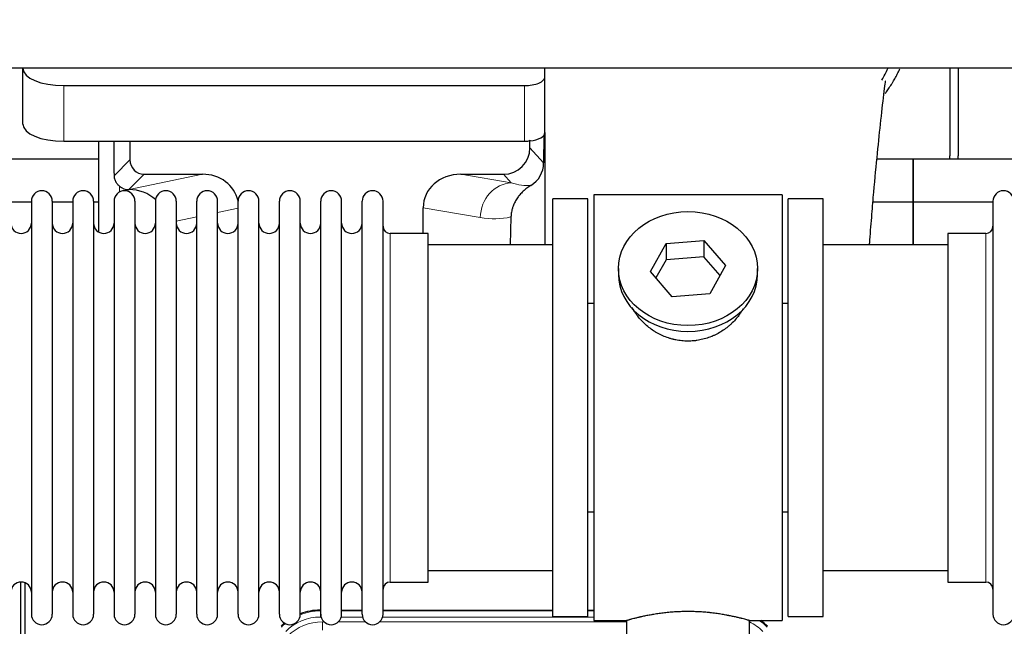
# Model space of a CAD drawing. Header units: inches. Extents: x 0 to 20790, y -12 to 14700.
# Tile 23 of 256: x 3400 to 3881, y 5487 to 5784. Entities that reach past the tile are written whole.
import ezdxf

# ---------------------------------------------------------------- set-up
doc = ezdxf.new("R2010")
doc.units = ezdxf.units.IN
doc.layers.add('1', color=7, linetype='Continuous', true_color=0xffffff)
doc.layers.add('254', color=7, linetype='Continuous', true_color=0xffffff)
doc.styles.add('latin_extended', font='simplex.shx')
doc.dimstyles.get("Standard").update_dxf_attribs({"dimtxt": 0.18, "dimasz": 0.18, "dimexe": 0.18, "dimexo": 0.0625, "dimgap": 0.09, "dimtad": 0, "dimtih": 1, "dimtoh": 1, "dimdec": 4, "dimzin": 0, "dimdsep": 46, "dimtxsty": 'Standard', "dimcen": 0.09, "dimadec": 0, "dimazin": 0, "dimtfac": 1, "dimtdec": 4, "dimtofl": 0, "dimtmove": 0, "dimatfit": 3, "dimfxl": 1, "dimtolj": 1, "dimtzin": 0, "dimarcsym": 0})

# ---------------------------------------------------------------- blocks, each defined once
blk = doc.blocks.new('_U11')
at = {"layer": '254', "color": 3, "linetype": 'Continuous', "lineweight": 13, "transparency": 16777216}
for p, q in [((1931.41, 6671.99), (1001.41, 6671.99)), ((1036.41, 6549.49), (1036.41, 5456.49)), ((7972.41, 5333.99), (1001.41, 5333.99))]:
    blk.add_line(p, q, dxfattribs=at)
at = {"layer": '254', "color": 3, "transparency": 16777216}
for points in [[(1056.83, 6549.49), (1015.99, 6549.49), (1036.41, 6671.99)], [(1015.99, 5456.49), (1056.83, 5456.49), (1036.41, 5333.99)]]:
    blk.add_solid(points, dxfattribs=at)
at = {"layer": 'Defpoints', "color": 0, "transparency": 16777216}
for p in [(1966.41, 6671.99), (1036.41, 5333.99), (8007.41, 5333.99)]:
    blk.add_point(p, dxfattribs=at)
at = {"layer": '254', "color": 2, "lineweight": 13, "transparency": 16777216, "insert": (852.66, 5798.82), "char_height": 122.5, "attachment_point": 1, "rotation": 90, "style": 'latin_extended'}
blk.add_mtext('\\A1;\\C2;1338', dxfattribs=at)

msp = doc.modelspace()

# ---------------------------------------------------------------- linework, layer by layer
at = {"layer": '1', "color": 2, "linetype": 'Continuous', "lineweight": 25}
for p, q in [((7365.411, 5759.887), (2839.411, 5759.887)), ((3401.461, 5759.888), (3401.461, 5759.79)), ((3401.461, 5732.601), (3401.461, 5759.79)), ((3656.461, 5755.563), (3656.461, 5759.887)), ((3854.411, 5759.887), (3854.411, 5716.987)), ((3858.411, 5759.887), (3858.411, 5716.987)), ((3656.461, 5728.375), (3656.461, 5755.563)), ((3421.461, 5751.336), (3646.461, 5751.336)), ((3649.176, 5721.034), (3649.176, 5724.751)), ((3655.939, 5727.027), (3655.884, 5713.578)), ((3656.461, 5728.374), (3656.461, 5673.488)), ((3421.461, 5724.148), (3646.461, 5724.148)), ((3438.394, 5724.148), (3438.394, 5679.878)), ((3453.772, 5724.148), (3453.772, 5715.047)), ((3438.398, 5715.462), (3346.411, 5715.462)), ((3836.411, 5715.462), (3818.72, 5715.462)), ((3836.411, 5715.462), (3836.411, 5694.487)), ((3928.398, 5715.462), (3836.411, 5715.462)), ((3836.411, 5694.487), (3836.411, 5715.462)), ((3460.745, 5708.074), (3489.206, 5708.074)), ((3615.374, 5708.074), (3636.225, 5708.074)), ((3453.206, 5700.535), (3453.364, 5700.535)), ((3660.411, 5491.987), (3660.411, 5695.987)), ((3677.411, 5695.987), (3660.411, 5695.987)), ((3677.411, 5491.987), (3677.411, 5695.987)), ((3680.411, 5697.987), (3680.411, 5489.987)), ((3772.411, 5697.987), (3680.411, 5697.987)), ((3772.411, 5697.987), (3772.411, 5489.987)), ((3792.411, 5695.987), (3775.411, 5695.987)), ((3775.411, 5491.987), (3775.411, 5695.987)), ((3792.411, 5491.987), (3792.411, 5695.987)), ((3405.612, 5694.487), (3395.612, 5694.487)), ((3405.611, 5694.887), (3405.611, 5493.087)), ((3415.811, 5694.887), (3415.811, 5493.087)), ((3425.81, 5694.487), (3415.812, 5694.487)), ((3425.811, 5694.887), (3425.811, 5493.087)), ((3438.392, 5694.487), (3436.01, 5694.487)), ((3436.011, 5694.887), (3436.011, 5493.087)), ((3446.011, 5694.887), (3446.011, 5493.087)), ((3456.211, 5694.887), (3456.211, 5493.087)), ((3466.211, 5694.887), (3466.211, 5493.087)), ((3476.411, 5694.887), (3476.411, 5493.087)), ((3486.411, 5493.087), (3486.411, 5694.887)), ((3496.611, 5493.087), (3496.611, 5694.887)), ((3506.611, 5493.087), (3506.611, 5694.887)), ((3516.811, 5493.087), (3516.811, 5694.887)), ((3526.811, 5493.087), (3526.811, 5694.887)), ((3537.011, 5493.087), (3537.011, 5694.887)), ((3547.011, 5493.087), (3547.011, 5694.887)), ((3557.211, 5493.087), (3557.211, 5694.887)), ((3567.211, 5493.087), (3567.211, 5694.887)), ((3577.411, 5493.087), (3577.411, 5694.887)), ((3597.037, 5679.137), (3597.037, 5691.686)), ((3836.411, 5694.487), (3816.783, 5694.487)), ((3875.413, 5694.487), (3836.411, 5694.487)), ((3836.411, 5694.487), (3836.411, 5673.485)), ((3836.411, 5673.487), (3836.411, 5694.487)), ((3875.411, 5694.887), (3875.411, 5493.087)), ((3639.926, 5687.186), (3639.561, 5673.486)), ((3599.411, 5679.137), (3580.911, 5679.137)), ((3599.411, 5508.837), (3599.411, 5679.137)), ((3853.411, 5679.137), (3853.411, 5508.837)), ((3871.911, 5679.137), (3853.411, 5679.137)), ((3660.411, 5673.487), (3599.406, 5673.487)), ((3708.02, 5660.514), (3715.692, 5674.282)), ((3715.692, 5674.282), (3734.083, 5675.723)), ((3715.692, 5674.282), (3715.692, 5666.252)), ((3734.083, 5675.723), (3734.083, 5667.693)), ((3734.083, 5675.723), (3744.803, 5663.397)), ((3853.417, 5673.487), (3792.411, 5673.487)), ((3734.083, 5667.693), (3715.692, 5666.252)), ((3742.075, 5658.503), (3734.083, 5667.693)), ((3692.411, 5661.956), (3692.411, 5659.088)), ((3715.692, 5666.252), (3710.747, 5657.378)), ((3744.803, 5663.397), (3737.131, 5649.63)), ((3760.411, 5659.088), (3760.411, 5661.956)), ((3718.74, 5648.188), (3708.02, 5660.514)), ((3737.131, 5649.63), (3718.74, 5648.188)), ((3677.411, 5644.987), (3680.411, 5644.987)), ((3772.411, 5644.987), (3775.412, 5644.987)), ((3680.411, 5542.987), (3677.411, 5542.987)), ((3775.412, 5542.987), (3772.411, 5542.987)), ((3599.406, 5514.487), (3660.411, 5514.487)), ((3792.411, 5514.487), (3853.417, 5514.487)), ((3400.411, 5108.245), (3400.411, 5508.825)), ((3402.411, 5508.498), (3402.411, 5084.987)), ((3580.911, 5508.837), (3599.411, 5508.837)), ((3853.411, 5508.837), (3871.911, 5508.837)), ((3546.652, 5495.087), (3547.013, 5495.087)), ((3557.214, 5495.087), (3567.212, 5495.087)), ((3577.412, 5495.087), (3660.409, 5495.087)), ((3677.408, 5495.087), (3680.411, 5495.087)), ((3660.411, 5491.987), (3677.411, 5491.987)), ((3680.411, 5489.987), (3696.411, 5489.987)), ((3696.411, 5489.987), (3696.411, 5480.487)), ((3756.007, 5489.987), (3772.411, 5489.987)), ((3756.411, 5480.487), (3756.411, 5490.103)), ((3775.411, 5491.987), (3792.411, 5491.987))]:
    msp.add_line(p, q, dxfattribs=at)
at = {"layer": '1', "color": 110, "linetype": 'Continuous', "lineweight": 13}
for p, q in [((3421.461, 5724.148), (3421.461, 5751.336)), ((3646.461, 5724.148), (3646.461, 5751.336)), ((3649.176, 5721.034), (3655.884, 5713.578)), ((3446.154, 5707.429), (3453.772, 5715.047)), ((3460.745, 5708.074), (3453.206, 5700.535)), ((3453.364, 5700.535), (3489.206, 5708.074)), ((3615.374, 5708.074), (3640.017, 5703.859)), ((3640.017, 5703.859), (3636.225, 5708.074)), ((3448.602, 5699.326), (3448.602, 5702.24)), ((3506.611, 5691.498), (3496.611, 5689.394)), ((3624.882, 5686.923), (3597.037, 5691.686)), ((3486.412, 5687.249), (3476.412, 5685.145)), ((3580.911, 5508.837), (3580.911, 5679.137)), ((3871.911, 5679.137), (3871.911, 5508.837)), ((3546.652, 5495.087), (3546.807, 5494.712)), ((3546.807, 5494.712), (3547.013, 5494.712)), ((3546.807, 5491.716), (3546.807, 5494.712)), ((3557.213, 5494.712), (3567.213, 5494.712)), ((3577.414, 5494.712), (3660.409, 5494.712)), ((3677.41, 5494.712), (3680.41, 5494.712)), ((3547.199, 5491.716), (3546.807, 5491.716)), ((3547.784, 5489.359), (3548.631, 5489.359)), ((3547.784, 5485.364), (3547.784, 5489.359)), ((3555.594, 5489.359), (3568.831, 5489.359)), ((3567.4, 5491.716), (3557.026, 5491.716)), ((3575.794, 5489.359), (3696.409, 5489.359)), ((3680.41, 5491.716), (3577.227, 5491.716))]:
    msp.add_line(p, q, dxfattribs=at)
at = {"layer": '1', "color": 2, "linetype": 'Continuous', "lineweight": 25}
for centre, radius, start, end in [((3832.411, 5716.987), 22, 356.02453, 0), ((3836.411, 5716.987), 22, 356.02453, 0), ((3410.711, 5694.887), 5.1, 0, 180), ((3430.911, 5694.887), 5.1, 0, 180), ((3451.111, 5694.887), 5.1, 0, 180), ((3471.311, 5694.887), 5.1, 0, 180), ((3491.511, 5694.887), 5.1, 0, 180), ((3511.711, 5694.887), 5.1, 0, 180), ((3531.911, 5694.887), 5.1, 0, 180), ((3552.111, 5694.887), 5.1, 0, 180), ((3572.311, 5694.887), 5.1, 0, 180), ((3880.511, 5694.887), 5.1, 0, 180), ((3400.611, 5684.137), 5, 180, 0), ((3420.811, 5684.137), 5, 180, 0), ((3441.011, 5684.137), 5, 180, 0), ((3461.211, 5684.137), 5, 180, 0), ((3481.411, 5684.137), 5, 180, 0), ((3501.611, 5684.137), 5, 180, 0), ((3521.811, 5684.137), 5, 180, 0), ((3542.011, 5684.137), 5, 180, 0), ((3562.211, 5684.137), 5, 180, 0), ((3580.911, 5682.637), 3.5, 180, 270), ((3871.911, 5682.637), 3.5, 270, 0), ((3400.611, 5503.837), 5, 0, 180), ((3420.811, 5503.837), 5, 0, 180), ((3441.011, 5503.837), 5, 0, 180), ((3461.211, 5503.837), 5, 0, 180), ((3481.411, 5503.837), 5, 0, 180), ((3501.611, 5503.837), 5, 0, 180), ((3521.811, 5503.837), 5, 0, 180), ((3542.011, 5503.837), 5, 0, 180), ((3562.211, 5503.837), 5, 0, 180), ((3580.911, 5505.337), 3.5, 90, 180), ((3871.911, 5505.337), 3.5, 0, 90), ((3410.711, 5493.087), 5.1, 180, 0), ((3430.911, 5493.087), 5.1, 180, 0), ((3451.111, 5493.087), 5.1, 180, 0), ((3471.311, 5493.087), 5.1, 180, 0), ((3491.511, 5493.087), 5.1, 180, 0), ((3511.711, 5493.087), 5.1, 180, 0), ((3531.911, 5493.087), 5.1, 180, 0), ((3552.111, 5493.087), 5.1, 180, 0), ((3572.311, 5493.087), 5.1, 180, 0), ((3880.511, 5493.087), 5.1, 180, 0)]:
    msp.add_arc(centre, radius, start, end, dxfattribs=at)
for centre, major_axis, ratio, start_param, end_param in [((3421.461, 5759.79), (-20, 0), 0.4226815, 0, 1.5707963), ((3646.461, 5755.563), (-10, 0), 0.4226815, 1.5707963, 3.1415927), ((3421.461, 5732.601), (-20, 0), 0.4226815, 0, 1.5707963), ((3646.461, 5747.52), (0, 23.658), 0.4226815, 3.3133452, 3.4165375), ((3646.461, 5728.375), (-10, 0), 0.4226815, 1.8474697, 3.1415927), ((3448.602, 5273.869), (10.169, -1338.712), 0.0006671, 1.9006016, 1.9138325), ((3636.136, 5721.123), (-8.754, 9.732), 0.993147, 2.4124357, 3.9763944), ((3646.461, 5728.375), (-10, 0), 0.4226815, 1.5707963, 1.7425489), ((3460.799, 5715.1), (4.987, 4.987), 0.9924325, 2.3599928, 3.9231925), ((3642.844, 5713.667), (12.412, -4.015), 0.9953148, 5.572067, 6.5905896), ((3488.59, 5691.009), (-18.076, -3.802), 0.9203203, 3.1559659, 4.4876926), ((3616.132, 5691.009), (18.879, -3.229), 0.8876007, 1.7611606, 3.2922561), ((3453.206, 5707.508), (-7.027, 0), 0.9924325, 0.8563441, 1.5707963), ((3453.364, 5683.599), (-18.402, 0), 0.9203203, 3.9349859, 4.712389), ((3726.411, 5659.088), (34, 0), 0.819152, 3.1416663, 6.2831608), ((3546.682, 5468.05, 0), (10.349, -24.985), 0.998395, 2.7494612, 3.1145601), ((3546.682, 5468.05, 0), (10.349, -24.985), 0.998395, 3.4494404, 3.5337241), ((3746.14, 5468.05, 0), (-10.349, -24.985), 0.998395, 2.7494612, 2.9094018)]:
    msp.add_ellipse(centre, major_axis=major_axis, ratio=ratio, start_param=start_param, end_param=end_param, dxfattribs=at)
at = {"layer": '1', "color": 110, "linetype": 'Continuous', "lineweight": 13}
for centre, major_axis, ratio, start_param, end_param in [((3640.017, 5686.923), (-2.866, -16.757), 0.8876007, 3.3319569, 4.8630524), ((3639.774, 5717.08), (17.605, -10.298), 0.5880236, 5.056727, 5.602163), ((3624.639, 5717.08), (33.02, -17.025), 0.7759833, 5.0998257, 5.5373073), ((3546.834, 5467.683, 0), (10.345, -24.976), 0.9987509, 2.7494612, 3.1209322), ((3546.834, 5467.683, 0), (9.199, -22.209), 0.998395, 2.7494612, 3.5337241), ((3547.811, 5465.326, 0), (-9.199, 22.209), 0.998395, 5.8910538, 6.6753168), ((3745.988, 5467.683, 0), (-9.199, -22.209), 0.998395, 2.7494612, 3.0857139), ((3745.988, 5467.683, 0), (-10.345, -24.976), 0.9987509, 2.7494612, 2.9335669), ((3546.834, 5467.683, 0), (10.345, -24.976), 0.9987509, 3.439392, 3.5337241)]:
    msp.add_ellipse(centre, major_axis=major_axis, ratio=ratio, start_param=start_param, end_param=end_param, dxfattribs=at)
at = {"layer": '1', "color": 2, "linetype": 'Continuous', "lineweight": 25}
msp.add_ellipse((3726.411, 5661.956), major_axis=(34, 0), ratio=0.819152, dxfattribs=at)
msp.add_open_spline([(3821.183, 5754.076), (3822.23, 5755.935), (3823.192, 5757.827), (3824.067, 5759.741)], degree=3, dxfattribs=at)
for points, knots in [([(3822.847, 5747.548), (3823.251, 5748.105), (3824.141, 5749.371), (3824.994, 5750.669), (3825.686, 5751.763), (3825.914, 5752.13), (3826.252, 5752.684), (3826.363, 5752.869), (3826.585, 5753.24), (3827.134, 5754.17), (3828.084, 5755.858), (3829.103, 5757.822), (3829.692, 5759.039), (3829.904, 5759.487)], [0, 0, 0, 0, 0.1493314, 0.3350669, 0.3350669, 0.4279346, 0.4279346, 0.4743685, 0.4743685, 0.5208024, 0.7065379, 0.8922734, 1, 1, 1, 1]), ([(3815.109, 5673.537), (3815.169, 5674.343), (3815.554, 5679.483), (3816.243, 5688.235), (3817.47, 5702.734), (3818.986, 5718.592), (3820.72, 5734.817), (3822.109, 5747.482), (3822.902, 5753.124), (3822.868, 5753.689), (3822.781, 5753.673)], [0, 0, 0, 0, 0.0209512, 0.1341954, 0.2364153, 0.4334945, 0.6253373, 0.824694, 0.9320857, 1, 1, 1, 1]), ([(3448.602, 5702.24), (3448.413, 5702.403), (3448.233, 5702.574), (3447.894, 5702.932), (3447.735, 5703.118), (3447.436, 5703.507), (3447.296, 5703.709), (3447.151, 5703.946), (3447.135, 5703.972), (3447.103, 5704.026), (3447.087, 5704.052), (3447.041, 5704.133), (3446.95, 5704.294), (3446.867, 5704.458), (3446.709, 5704.79), (3446.616, 5705.016), (3446.454, 5705.477), (3446.385, 5705.712), (3446.315, 5706.012), (3446.302, 5706.073), (3446.277, 5706.194), (3446.266, 5706.255), (3446.233, 5706.439), (3446.215, 5706.562), (3446.171, 5706.931), (3446.156, 5707.179), (3446.154, 5707.429)], [0, 0, 0, 0, 0.125, 0.125, 0.25, 0.25, 0.375, 0.375, 0.390625, 0.390625, 0.40625, 0.40625, 0.4375, 0.5, 0.5, 0.625, 0.625, 0.75, 0.75, 0.78125, 0.78125, 0.8125, 0.8125, 0.875, 0.875, 1, 1, 1, 1]), ([(3649.639, 5702.561), (3649.299, 5702.355), (3648.631, 5701.926), (3647.669, 5701.237), (3646.747, 5700.5), (3646.16, 5699.976), (3645.588, 5699.437), (3645.308, 5699.158), (3644.764, 5698.585), (3644.499, 5698.29), (3644.178, 5697.91), (3644.114, 5697.833), (3643.988, 5697.679), (3643.8, 5697.448), (3643.619, 5697.212), (3643.264, 5696.738), (3642.811, 5696.093), (3642.4, 5695.426), (3642.012, 5694.746), (3641.828, 5694.401), (3641.483, 5693.697), (3641.322, 5693.339), (3641.022, 5692.611), (3640.884, 5692.24), (3640.727, 5691.768), (3640.697, 5691.673), (3640.652, 5691.531), (3640.637, 5691.483), (3640.608, 5691.387), (3640.537, 5691.148), (3640.471, 5690.908), (3640.324, 5690.331), (3640.24, 5689.944), (3640.1, 5689.164), (3640.044, 5688.772), (3639.963, 5687.983), (3639.937, 5687.586), (3639.926, 5687.186)], [0, 0, 0, 0, 0.0625, 0.125, 0.1875, 0.25, 0.25, 0.3125, 0.3125, 0.375, 0.375, 0.390625, 0.390625, 0.40625, 0.4375, 0.4375, 0.5, 0.5625, 0.5625, 0.625, 0.625, 0.6875, 0.6875, 0.75, 0.75, 0.765625, 0.765625, 0.7734375, 0.7734375, 0.78125, 0.8125, 0.8125, 0.875, 0.875, 0.9375, 0.9375, 1, 1, 1, 1]), ([(3729.269, 5626.664), (3728.277, 5626.57), (3727.289, 5626.525), (3725.321, 5626.532), (3724.34, 5626.584), (3722.385, 5626.781), (3721.411, 5626.928), (3720.199, 5627.171), (3719.956, 5627.223), (3719.593, 5627.305), (3719.472, 5627.333), (3719.231, 5627.391), (3718.629, 5627.538), (3718.035, 5627.703), (3716.625, 5628.131), (3715.705, 5628.46), (3713.902, 5629.199), (3713.02, 5629.61), (3711.726, 5630.287), (3711.3, 5630.524), (3710.773, 5630.831), (3710.668, 5630.894), (3710.458, 5631.019), (3710.145, 5631.209), (3709.837, 5631.404), (3708.82, 5632.063), (3708.039, 5632.622), (3706.539, 5633.8), (3705.821, 5634.42), (3704.447, 5635.717), (3703.791, 5636.394), (3702.545, 5637.809), (3701.964, 5638.533), (3700.884, 5640.015), (3700.385, 5640.772), (3699.642, 5642.026), (3699.373, 5642.513), (3699.119, 5643.006)], [0, 0, 0, 0, 0.0792205, 0.0792205, 0.1584409, 0.1584409, 0.2376614, 0.2376614, 0.2574665, 0.2574665, 0.2673691, 0.2673691, 0.2772716, 0.3168819, 0.3168819, 0.3961024, 0.3961024, 0.4753228, 0.4753228, 0.5149331, 0.5149331, 0.5248356, 0.5248356, 0.5347382, 0.5545433, 0.5545433, 0.6337638, 0.6337638, 0.7129842, 0.7129842, 0.7922047, 0.7922047, 0.8714252, 0.8714252, 0.9506456, 0.9506456, 1, 1, 1, 1]), ([(3753.309, 5642.267), (3753.149, 5641.978), (3752.983, 5641.69), (3752.752, 5641.305), (3752.693, 5641.208), (3752.573, 5641.014), (3752.391, 5640.723), (3752.204, 5640.436), (3751.823, 5639.865), (3751.559, 5639.49), (3750.74, 5638.382), (3750.157, 5637.664), (3748.917, 5636.274), (3748.26, 5635.601), (3747.391, 5634.79), (3747.127, 5634.549), (3746.857, 5634.311), (3746.677, 5634.153), (3746.586, 5634.075), (3746.129, 5633.686), (3745.757, 5633.383), (3744.62, 5632.502), (3743.836, 5631.949), (3742.216, 5630.913), (3741.379, 5630.43), (3740.084, 5629.761), (3739.646, 5629.547), (3738.978, 5629.24), (3738.754, 5629.14), (3738.414, 5628.994), (3738.301, 5628.946), (3738.073, 5628.851), (3737.959, 5628.804), (3736.93, 5628.39), (3736.003, 5628.066), (3734.123, 5627.509), (3733.171, 5627.276), (3731.722, 5626.994), (3731.236, 5626.911), (3730.502, 5626.805), (3730.257, 5626.773), (3729.764, 5626.714), (3729.517, 5626.687), (3729.269, 5626.664)], [0, 0, 0, 0, 0.0354008, 0.0354008, 0.0474583, 0.0474583, 0.0595158, 0.0836308, 0.0836308, 0.1318607, 0.1318607, 0.2283206, 0.2283206, 0.3247806, 0.3247806, 0.3488955, 0.360953, 0.360953, 0.3730105, 0.3730105, 0.4212405, 0.4212405, 0.5177004, 0.5177004, 0.6141603, 0.6141603, 0.6623903, 0.6623903, 0.6865053, 0.6865053, 0.6985627, 0.6985627, 0.7106202, 0.7106202, 0.8070802, 0.8070802, 0.9035401, 0.9035401, 0.95177, 0.95177, 0.975885, 0.975885, 1, 1, 1, 1]), ([(3756.411, 5489.987), (3756.412, 5489.987), (3756.364, 5490.001), (3756.22, 5490.042), (3756.16, 5490.059), (3756.051, 5490.09), (3755.992, 5490.107), (3755.926, 5490.126), (3755.88, 5490.139), (3755.856, 5490.146), (3755.638, 5490.207), (3755.397, 5490.275), (3754.826, 5490.433), (3754.495, 5490.524), (3753.744, 5490.725), (3753.325, 5490.836), (3752.801, 5490.97), (3752.742, 5490.985), (3752.622, 5491.016), (3752.562, 5491.031), (3752.379, 5491.078), (3752.255, 5491.109), (3751.875, 5491.204), (3751.613, 5491.269), (3750.797, 5491.467), (3750.216, 5491.604), (3748.981, 5491.884), (3748.327, 5492.027), (3747.29, 5492.243), (3746.935, 5492.315), (3746.479, 5492.406), (3746.387, 5492.424), (3746.203, 5492.46), (3745.925, 5492.514), (3745.644, 5492.568), (3744.698, 5492.745), (3743.915, 5492.884), (3742.298, 5493.152), (3741.463, 5493.28), (3740.172, 5493.462), (3739.298, 5493.58), (3738.398, 5493.69), (3737.826, 5493.756), (3737.711, 5493.769), (3737.482, 5493.794), (3737.137, 5493.832), (3736.791, 5493.868), (3736.096, 5493.939), (3735.63, 5493.983), (3734.223, 5494.106), (3733.273, 5494.176), (3731.351, 5494.29), (3730.379, 5494.334), (3729.149, 5494.37), (3728.779, 5494.38), (3728.345, 5494.389), (3728.159, 5494.392), (3728.034, 5494.394), (3727.972, 5494.395), (3727.412, 5494.404), (3726.916, 5494.408), (3725.433, 5494.408), (3724.45, 5494.393), (3722.495, 5494.336), (3721.524, 5494.292), (3720.075, 5494.207), (3719.594, 5494.176), (3718.874, 5494.123), (3718.634, 5494.105), (3718.276, 5494.076), (3718.156, 5494.066), (3717.918, 5494.046), (3717.799, 5494.036), (3716.734, 5493.943), (3715.809, 5493.849), (3714.001, 5493.641), (3713.118, 5493.528), (3711.395, 5493.285), (3710.554, 5493.156), (3709.632, 5493.004), (3709.53, 5492.987), (3709.327, 5492.953), (3709.024, 5492.901), (3708.725, 5492.849), (3708.135, 5492.745), (3707.749, 5492.675), (3706.619, 5492.462), (3705.898, 5492.319), (3704.522, 5492.032), (3703.866, 5491.889), (3703.088, 5491.713), (3702.858, 5491.66), (3702.632, 5491.608), (3702.483, 5491.573), (3702.409, 5491.556), (3702.041, 5491.469), (3701.758, 5491.402), (3700.94, 5491.203), (3700.437, 5491.077), (3699.516, 5490.84), (3699.096, 5490.73), (3698.531, 5490.579), (3698.354, 5490.53), (3698.103, 5490.462), (3697.982, 5490.429), (3697.867, 5490.397), (3697.792, 5490.377), (3697.755, 5490.366), (3697.428, 5490.276), (3697.188, 5490.208), (3696.801, 5490.099), (3696.656, 5490.057), (3696.51, 5490.015), (3696.473, 5490.005), (3696.436, 5489.994), (3696.427, 5489.991), (3696.415, 5489.988), (3696.411, 5489.987), (3696.411, 5489.987)], [0, 0, 0, 0, 0.0311289, 0.0311289, 0.0467558, 0.0467558, 0.0545693, 0.0584761, 0.0584761, 0.0623828, 0.0623828, 0.0936367, 0.0936367, 0.1248906, 0.1248906, 0.1561445, 0.1561445, 0.1600513, 0.1600513, 0.163958, 0.163958, 0.1717715, 0.1717715, 0.1873984, 0.1873984, 0.2186523, 0.2186523, 0.2499062, 0.2499062, 0.2655332, 0.2655332, 0.2694399, 0.2694399, 0.2733467, 0.2811601, 0.2811601, 0.3124141, 0.3124141, 0.343668, 0.343668, 0.3592949, 0.3749219, 0.3749219, 0.3788286, 0.3788286, 0.3827353, 0.3905488, 0.3905488, 0.4061758, 0.4061758, 0.4374297, 0.4374297, 0.4686836, 0.4686836, 0.4764971, 0.4804038, 0.4823572, 0.4823572, 0.4843105, 0.4843105, 0.4999375, 0.4999375, 0.5311914, 0.5311914, 0.5624453, 0.5624453, 0.5780723, 0.5780723, 0.5858857, 0.5858857, 0.5897925, 0.5897925, 0.5936992, 0.5936992, 0.6249531, 0.6249531, 0.656207, 0.656207, 0.6874609, 0.6874609, 0.6913677, 0.6913677, 0.6952744, 0.7030879, 0.7030879, 0.7187148, 0.7187148, 0.7499687, 0.7499687, 0.7812227, 0.7812227, 0.7890361, 0.7929429, 0.7929429, 0.7968496, 0.7968496, 0.8124766, 0.8124766, 0.8437305, 0.8437305, 0.8749844, 0.8749844, 0.8906113, 0.8906113, 0.8984248, 0.9023315, 0.9023315, 0.9062383, 0.9062383, 0.9374922, 0.9374922, 0.9687461, 0.9687461, 0.984373, 0.984373, 0.9921865, 0.9921865, 1, 1, 1, 1])]:
    msp.add_open_spline(points, degree=3, knots=knots, dxfattribs=at)
msp.add_rational_spline([(3649.176, 5724.751), (3649.185, 5724.529), (3649.193, 5724.309)], [0.500000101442, 0.499999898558, 0.500000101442], degree=2, dxfattribs=at)

# ---------------------------------------------------------------- dimensions: what is measured, and where the dimension line sits
at = {"layer": '254', "color": 2, "linetype": 'Continuous', "lineweight": 13}
dim = msp.add_linear_dim(base=(1036.411, 5333.987), p1=(1966.411, 6671.987), p2=(8007.411, 5333.987), angle=90, text='\\C2;1338', dimstyle='Standard', override={"dimscale": 35, "dimtxt": 3.5, "dimasz": 3.5, "dimexe": 1, "dimexo": 1, "dimgap": 1.75, "dimtad": 1, "dimtih": 0, "dimtoh": 0, "dimdec": 2, "dimlfac": 0.028571, "dimzin": 8, "dimdsep": 46, "dimlunit": 2, "dimpost": '', "dimtxsty": 'latin_extended', "dimsah": 1, "dimse1": 0, "dimse2": 0, "dimsd1": 0, "dimsd2": 0, "dimclrd": 3, "dimclre": 3, "dimclrt": 2, "dimtol": 0, "dimtm": -0.1, "dimtfac": 0.714286, "dimtdec": 3, "dimtofl": 1, "dimtmove": 0, "dimtzin": 8, "dimlwd": 13, "dimlwe": 13}, dxfattribs=at)
dim.commit()
dim.dimension.update_dxf_attribs({"geometry": '_U11', "text_midpoint": (1036.411, 6002.987), "dimtype": 160})

doc.saveas('drawing.dxf')
